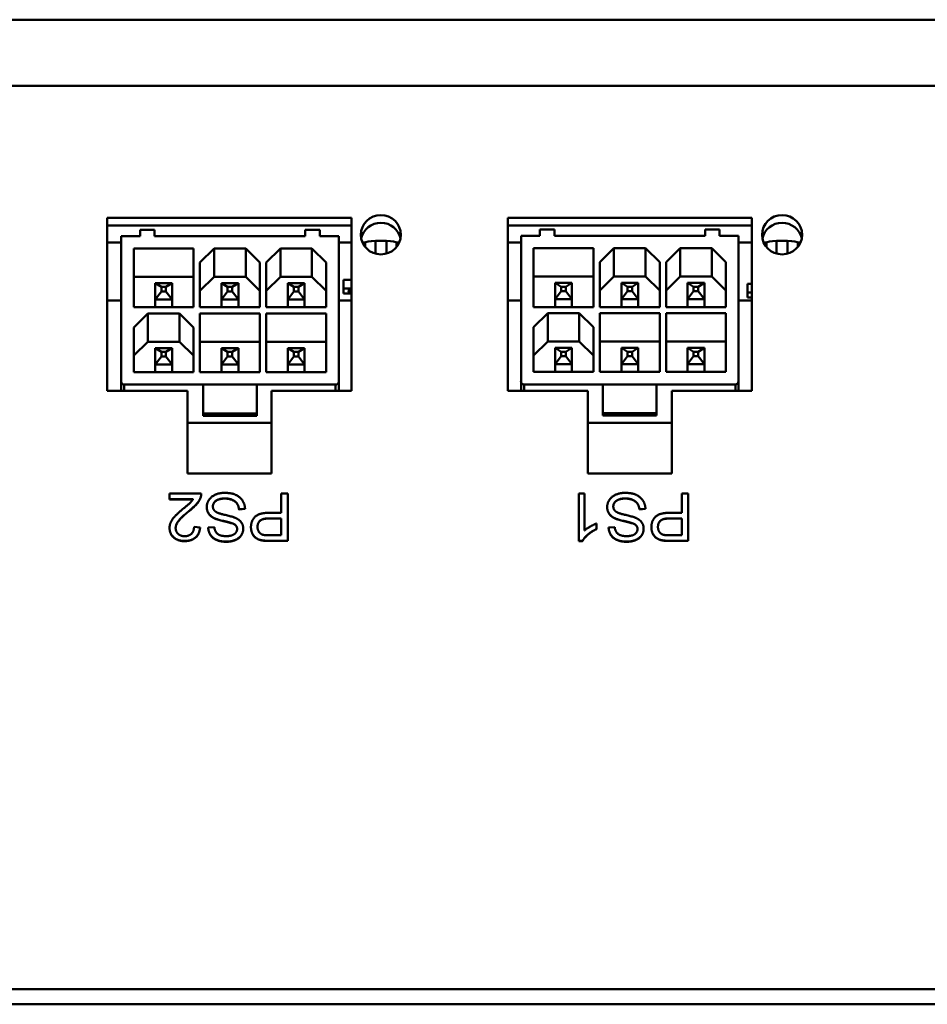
# Model space of a CAD drawing. Header units: inches. Extents: x 7.4 to 53, y 27.5 to 52.4.
# Tile 121 of 128: x 47.4 to 49.6, y 49.9 to 52.4. Entities that reach past the tile are written whole.
import ezdxf

# ---------------------------------------------------------------- set-up
doc = ezdxf.new("R2010")
doc.units = ezdxf.units.IN
doc.header["$MEASUREMENT"] = 0
doc.layers.add('Visible Edges(ANSI)', color=7, linetype='Continuous', lineweight=50)
doc.layers.add('Visible Tangent Edges(ANSI)', color=7, linetype='Continuous', lineweight=50)

msp = doc.modelspace()

# ---------------------------------------------------------------- linework, layer by layer
at = {"layer": 'Visible Edges(ANSI)'}
for p, q in [((24.3448, 52.3937), (51.8448, 52.3937)), ((47.5694, 51.4667), (47.5694, 51.8987)), ((47.5694, 51.8987), (48.1794, 51.8987)), ((48.1794, 51.8987), (48.1794, 51.4667)), ((48.5694, 51.4667), (48.5694, 51.8987)), ((48.5694, 51.8987), (49.1794, 51.8987)), ((49.1794, 51.8987), (49.1794, 51.4667)), ((48.1794, 51.8793), (47.5694, 51.8793)), ((49.1794, 51.8793), (48.5694, 51.8793)), ((47.6513, 51.8532), (47.6041, 51.8532)), ((47.6041, 51.8532), (47.6041, 51.4899)), ((47.6513, 51.8687), (47.6878, 51.8687)), ((47.6513, 51.8532), (47.6513, 51.8687)), ((47.6878, 51.8532), (47.6878, 51.8687)), ((47.6878, 51.8532), (48.0638, 51.8532)), ((48.0638, 51.8687), (48.0638, 51.8532)), ((48.0638, 51.8687), (48.1002, 51.8687)), ((48.1002, 51.8687), (48.1002, 51.8532)), ((48.1474, 51.8532), (48.1002, 51.8532)), ((48.1474, 51.4899), (48.1474, 51.8532)), ((48.6499, 51.8539), (48.6027, 51.8539)), ((48.6027, 51.8539), (48.6027, 51.4905)), ((48.6499, 51.8693), (48.6863, 51.8693)), ((48.6499, 51.8539), (48.6499, 51.8693)), ((48.6863, 51.8539), (48.6863, 51.8693)), ((48.6863, 51.8539), (49.0623, 51.8539)), ((49.0623, 51.8693), (49.0623, 51.8539)), ((49.0623, 51.8693), (49.0987, 51.8693)), ((49.0987, 51.8693), (49.0987, 51.8539)), ((49.146, 51.8539), (49.0987, 51.8539)), ((49.146, 51.4905), (49.146, 51.8539)), ((47.6041, 51.8368), (47.5694, 51.8368)), ((47.6356, 51.6754), (47.6356, 51.8223)), ((47.6356, 51.8223), (47.7852, 51.8223)), ((47.7852, 51.8223), (47.7852, 51.6754)), ((47.801, 51.7875), (47.8364, 51.8223)), ((47.8364, 51.8223), (47.8364, 51.7516)), ((47.8364, 51.8223), (47.9151, 51.8223)), ((47.9151, 51.8223), (47.9151, 51.7516)), ((47.9151, 51.8223), (47.9506, 51.7875)), ((47.9663, 51.7875), (48.0017, 51.8223)), ((48.0017, 51.8223), (48.0017, 51.7516)), ((48.0017, 51.8223), (48.0805, 51.8223)), ((48.0805, 51.8223), (48.0805, 51.7516)), ((48.0805, 51.8223), (48.1159, 51.7875)), ((48.1794, 51.8368), (48.1474, 51.8368)), ((48.2135, 51.8368), (48.207, 51.8368)), ((48.2134, 51.8263), (48.2134, 51.8364)), ((48.239, 51.8412), (48.2665, 51.8412)), ((48.2984, 51.8368), (48.292, 51.8368)), ((48.2921, 51.8264), (48.2921, 51.8364)), ((48.6027, 51.8368), (48.5694, 51.8368)), ((48.6342, 51.676), (48.6342, 51.8229)), ((48.6342, 51.8229), (48.7838, 51.8229)), ((48.7838, 51.8229), (48.7838, 51.676)), ((48.7995, 51.7881), (48.8349, 51.8229)), ((48.8349, 51.8229), (48.8349, 51.7523)), ((48.8349, 51.8229), (48.9137, 51.8229)), ((48.9137, 51.8229), (48.9137, 51.7523)), ((48.9137, 51.8229), (48.9491, 51.7881)), ((48.9649, 51.7881), (49.0003, 51.8229)), ((49.0003, 51.8229), (49.0003, 51.7523)), ((49.0003, 51.8229), (49.079, 51.8229)), ((49.079, 51.8229), (49.079, 51.7523)), ((49.079, 51.8229), (49.1145, 51.7881)), ((49.1794, 51.8368), (49.146, 51.8368)), ((49.2155, 51.8368), (49.209, 51.8368)), ((49.2154, 51.8263), (49.2154, 51.8364)), ((49.241, 51.8412), (49.2685, 51.8412)), ((49.3004, 51.8368), (49.294, 51.8368)), ((49.2941, 51.8264), (49.2941, 51.8364)), ((47.801, 51.6754), (47.801, 51.7875)), ((47.9506, 51.7875), (47.9506, 51.6754)), ((47.9663, 51.6754), (47.9663, 51.7875)), ((48.1159, 51.7875), (48.1159, 51.6754)), ((48.7995, 51.676), (48.7995, 51.7881)), ((48.9491, 51.7881), (48.9491, 51.676)), ((48.9649, 51.676), (48.9649, 51.7881)), ((49.1145, 51.7881), (49.1145, 51.676)), ((47.7852, 51.7516), (47.6356, 51.7516)), ((47.8364, 51.7516), (47.801, 51.7168)), ((47.9151, 51.7516), (47.8364, 51.7516)), ((47.9506, 51.7168), (47.9151, 51.7516)), ((48.0017, 51.7516), (47.9663, 51.7168)), ((48.0805, 51.7516), (48.0017, 51.7516)), ((48.1159, 51.7168), (48.0805, 51.7516)), ((48.7838, 51.7523), (48.6342, 51.7523)), ((48.8349, 51.7523), (48.7995, 51.7175)), ((48.9137, 51.7523), (48.8349, 51.7523)), ((48.9491, 51.7175), (48.9137, 51.7523)), ((49.0003, 51.7523), (48.9649, 51.7175)), ((49.079, 51.7523), (49.0003, 51.7523)), ((49.1145, 51.7175), (49.079, 51.7523)), ((47.6894, 51.6946), (47.6894, 51.7358)), ((47.7047, 51.7261), (47.6894, 51.7358)), ((47.7314, 51.7358), (47.6894, 51.7358)), ((47.7047, 51.7148), (47.7047, 51.7261)), ((47.7161, 51.7261), (47.7047, 51.7261)), ((47.7161, 51.7261), (47.7314, 51.7358)), ((47.7161, 51.7148), (47.7161, 51.7261)), ((47.7314, 51.6946), (47.7314, 51.7358)), ((47.8548, 51.6946), (47.8548, 51.7358)), ((47.87, 51.7261), (47.8548, 51.7358)), ((47.8968, 51.7358), (47.8548, 51.7358)), ((47.8815, 51.7261), (47.87, 51.7261)), ((47.87, 51.7261), (47.87, 51.7148)), ((47.8968, 51.7358), (47.8815, 51.7261)), ((47.8815, 51.7148), (47.8815, 51.7261)), ((47.8968, 51.6946), (47.8968, 51.7358)), ((48.0201, 51.6946), (48.0201, 51.7358)), ((48.0354, 51.7261), (48.0201, 51.7358)), ((48.0621, 51.7358), (48.0201, 51.7358)), ((48.0354, 51.7148), (48.0354, 51.7261)), ((48.0468, 51.7261), (48.0354, 51.7261)), ((48.0621, 51.7358), (48.0468, 51.7261)), ((48.0468, 51.7148), (48.0468, 51.7261)), ((48.0621, 51.6946), (48.0621, 51.7358)), ((48.1591, 51.744), (48.1794, 51.744)), ((48.1591, 51.744), (48.1591, 51.7224)), ((48.1591, 51.7224), (48.1794, 51.7224)), ((48.1591, 51.7097), (48.1591, 51.7224)), ((48.688, 51.6952), (48.688, 51.7365)), ((48.7032, 51.7267), (48.688, 51.7365)), ((48.73, 51.7365), (48.688, 51.7365)), ((48.7032, 51.7154), (48.7032, 51.7267)), ((48.7147, 51.7267), (48.7032, 51.7267)), ((48.7147, 51.7267), (48.73, 51.7365)), ((48.7147, 51.7154), (48.7147, 51.7267)), ((48.73, 51.6952), (48.73, 51.7365)), ((48.8533, 51.6952), (48.8533, 51.7365)), ((48.8686, 51.7267), (48.8533, 51.7365)), ((48.8953, 51.7365), (48.8533, 51.7365)), ((48.88, 51.7267), (48.8686, 51.7267)), ((48.8686, 51.7267), (48.8686, 51.7154)), ((48.8953, 51.7365), (48.88, 51.7267)), ((48.88, 51.7154), (48.88, 51.7267)), ((48.8953, 51.6952), (48.8953, 51.7365)), ((49.0187, 51.6952), (49.0187, 51.7365)), ((49.0339, 51.7267), (49.0187, 51.7365)), ((49.0607, 51.7365), (49.0187, 51.7365)), ((49.0339, 51.7154), (49.0339, 51.7267)), ((49.0454, 51.7267), (49.0339, 51.7267)), ((49.0607, 51.7365), (49.0454, 51.7267)), ((49.0454, 51.7154), (49.0454, 51.7267)), ((49.0607, 51.6952), (49.0607, 51.7365)), ((49.1683, 51.7341), (49.1794, 51.7341)), ((49.1683, 51.7341), (49.1683, 51.7125)), ((47.6894, 51.6946), (47.7047, 51.7148)), ((47.7047, 51.7148), (47.7161, 51.7148)), ((47.7161, 51.7148), (47.7314, 51.6946)), ((47.87, 51.7148), (47.8548, 51.6946)), ((47.87, 51.7148), (47.8815, 51.7148)), ((47.8815, 51.7148), (47.8968, 51.6946)), ((48.0201, 51.6946), (48.0354, 51.7148)), ((48.0354, 51.7148), (48.0468, 51.7148)), ((48.0468, 51.7148), (48.0621, 51.6946)), ((48.1794, 51.7097), (48.1591, 51.7097)), ((48.1724, 51.7185), (48.1737, 51.7185)), ((48.1725, 51.7132), (48.1725, 51.7144)), ((48.1725, 51.7144), (48.1736, 51.7144)), ((48.1736, 51.7142), (48.1725, 51.7142)), ((48.1794, 51.7132), (48.1725, 51.7132)), ((48.1725, 51.7116), (48.1725, 51.7121)), ((48.1794, 51.7116), (48.1725, 51.7116)), ((48.1729, 51.7213), (48.1729, 51.7204)), ((48.1743, 51.7204), (48.1729, 51.7204)), ((48.1729, 51.7158), (48.1745, 51.7158)), ((48.1736, 51.7126), (48.173, 51.7126)), ((48.1734, 51.7214), (48.1732, 51.7214)), ((48.1734, 51.7214), (48.1734, 51.7209)), ((48.1734, 51.7199), (48.1734, 51.7195)), ((48.1734, 51.7185), (48.1734, 51.7183)), ((48.1734, 51.7171), (48.1734, 51.7166)), ((48.1734, 51.7158), (48.1734, 51.7152)), ((48.1736, 51.7144), (48.1736, 51.7135)), ((48.1736, 51.7135), (48.1764, 51.7135)), ((48.1736, 51.7127), (48.1736, 51.7121)), ((48.1736, 51.7121), (48.1736, 51.7118)), ((48.1736, 51.7118), (48.1774, 51.7118)), ((48.1737, 51.7185), (48.1737, 51.7185)), ((48.1743, 51.7204), (48.1743, 51.7204)), ((48.1745, 51.7158), (48.1745, 51.7158)), ((48.1764, 51.7135), (48.1764, 51.7143)), ((48.1764, 51.7143), (48.1776, 51.7143)), ((48.1776, 51.7142), (48.1764, 51.7142)), ((48.1765, 51.7213), (48.1765, 51.7208)), ((48.1765, 51.7207), (48.1765, 51.7208)), ((48.1776, 51.7207), (48.1765, 51.7207)), ((48.1768, 51.7185), (48.1768, 51.7177)), ((48.1768, 51.7127), (48.1768, 51.7124)), ((48.1769, 51.7211), (48.177, 51.7211)), ((48.1772, 51.7186), (48.1772, 51.7181)), ((48.1776, 51.7126), (48.1774, 51.7126)), ((48.1774, 51.7126), (48.1774, 51.7121)), ((48.1774, 51.7118), (48.1774, 51.7121)), ((48.1775, 51.7186), (48.1775, 51.7183)), ((48.1776, 51.7213), (48.1776, 51.7208)), ((48.1776, 51.7208), (48.1776, 51.7207)), ((48.1776, 51.7143), (48.1776, 51.7135)), ((48.1776, 51.7135), (48.1794, 51.7135)), ((48.1781, 51.7124), (48.1794, 51.7126)), ((48.1785, 51.7124), (48.1785, 51.7121)), ((48.1794, 51.7123), (48.1785, 51.7121)), ((48.1785, 51.7121), (48.1785, 51.7118)), ((48.1785, 51.7118), (48.1794, 51.7118)), ((48.688, 51.6952), (48.7032, 51.7154)), ((48.7032, 51.7154), (48.7147, 51.7154)), ((48.7147, 51.7154), (48.73, 51.6952)), ((48.8686, 51.7154), (48.8533, 51.6952)), ((48.8686, 51.7154), (48.88, 51.7154)), ((48.88, 51.7154), (48.8953, 51.6952)), ((49.0187, 51.6952), (49.0339, 51.7154)), ((49.0339, 51.7154), (49.0454, 51.7154)), ((49.0454, 51.7154), (49.0607, 51.6952)), ((49.1683, 51.7125), (49.1794, 51.7125)), ((49.1683, 51.6998), (49.1683, 51.7125)), ((49.1794, 51.6998), (49.1683, 51.6998)), ((47.6041, 51.6921), (47.5694, 51.6921)), ((47.7852, 51.6754), (47.6356, 51.6754)), ((47.6894, 51.6754), (47.6894, 51.6946)), ((47.6894, 51.6946), (47.7314, 51.6946)), ((47.7314, 51.6754), (47.7314, 51.6946)), ((47.9506, 51.6754), (47.801, 51.6754)), ((47.8548, 51.6754), (47.8548, 51.6946)), ((47.8548, 51.6946), (47.8968, 51.6946)), ((47.8968, 51.6754), (47.8968, 51.6946)), ((48.1159, 51.6754), (47.9663, 51.6754)), ((48.0201, 51.6754), (48.0201, 51.6946)), ((48.0201, 51.6946), (48.0621, 51.6946)), ((48.0621, 51.6754), (48.0621, 51.6946)), ((48.1794, 51.6921), (48.1474, 51.6921)), ((48.6027, 51.6921), (48.5694, 51.6921)), ((48.7838, 51.676), (48.6342, 51.676)), ((48.688, 51.676), (48.688, 51.6952)), ((48.688, 51.6952), (48.73, 51.6952)), ((48.73, 51.676), (48.73, 51.6952)), ((48.9491, 51.676), (48.7995, 51.676)), ((48.8533, 51.676), (48.8533, 51.6952)), ((48.8533, 51.6952), (48.8953, 51.6952)), ((48.8953, 51.676), (48.8953, 51.6952)), ((49.1145, 51.676), (48.9649, 51.676)), ((49.0187, 51.676), (49.0187, 51.6952)), ((49.0187, 51.6952), (49.0607, 51.6952)), ((49.0607, 51.676), (49.0607, 51.6952)), ((49.1794, 51.6921), (49.146, 51.6921)), ((47.6356, 51.6252), (47.671, 51.66)), ((47.671, 51.66), (47.7498, 51.66)), ((47.671, 51.5893), (47.671, 51.66)), ((47.7498, 51.66), (47.7852, 51.6252)), ((47.7498, 51.5893), (47.7498, 51.66)), ((47.801, 51.5131), (47.801, 51.66)), ((47.801, 51.66), (47.9506, 51.66)), ((47.9506, 51.66), (47.9506, 51.5131)), ((47.9663, 51.5131), (47.9663, 51.66)), ((47.9663, 51.66), (48.1159, 51.66)), ((48.1159, 51.66), (48.1159, 51.5131)), ((48.6342, 51.6258), (48.6696, 51.6606)), ((48.6696, 51.6606), (48.7483, 51.6606)), ((48.6696, 51.5899), (48.6696, 51.6606)), ((48.7483, 51.6606), (48.7838, 51.6258)), ((48.7483, 51.5899), (48.7483, 51.6606)), ((48.7995, 51.5137), (48.7995, 51.6606)), ((48.7995, 51.6606), (48.9491, 51.6606)), ((48.9491, 51.6606), (48.9491, 51.5137)), ((48.9649, 51.5137), (48.9649, 51.6606)), ((48.9649, 51.6606), (49.1145, 51.6606)), ((49.1145, 51.6606), (49.1145, 51.5137)), ((47.6356, 51.5131), (47.6356, 51.6252)), ((47.7852, 51.6252), (47.7852, 51.5131)), ((48.6342, 51.5137), (48.6342, 51.6258)), ((48.7838, 51.6258), (48.7838, 51.5137)), ((47.671, 51.5893), (47.6356, 51.5545)), ((47.7498, 51.5893), (47.671, 51.5893)), ((47.7852, 51.5545), (47.7498, 51.5893)), ((47.9506, 51.5893), (47.801, 51.5893)), ((48.1159, 51.5893), (47.9663, 51.5893)), ((48.6696, 51.5899), (48.6342, 51.5551)), ((48.7483, 51.5899), (48.6696, 51.5899)), ((48.7838, 51.5551), (48.7483, 51.5899)), ((48.9491, 51.5899), (48.7995, 51.5899)), ((49.1145, 51.5899), (48.9649, 51.5899)), ((47.6894, 51.5322), (47.6894, 51.5735)), ((47.6894, 51.5735), (47.7314, 51.5735)), ((47.6894, 51.5735), (47.7047, 51.5637)), ((47.6894, 51.5322), (47.7047, 51.5525)), ((47.7047, 51.5637), (47.7161, 51.5637)), ((47.7047, 51.5637), (47.7047, 51.5525)), ((47.7047, 51.5525), (47.7161, 51.5525)), ((47.7161, 51.5637), (47.7314, 51.5735)), ((47.7161, 51.5637), (47.7161, 51.5525)), ((47.7161, 51.5525), (47.7314, 51.5322)), ((47.7314, 51.5322), (47.7314, 51.5735)), ((47.87, 51.5637), (47.8548, 51.5735)), ((47.8548, 51.5735), (47.8548, 51.5322)), ((47.8548, 51.5735), (47.8968, 51.5735)), ((47.8548, 51.5322), (47.87, 51.5525)), ((47.87, 51.5525), (47.87, 51.5637)), ((47.87, 51.5637), (47.8815, 51.5637)), ((47.87, 51.5525), (47.8815, 51.5525)), ((47.8815, 51.5637), (47.8968, 51.5735)), ((47.8815, 51.5637), (47.8815, 51.5525)), ((47.8815, 51.5525), (47.8968, 51.5322)), ((47.8968, 51.5322), (47.8968, 51.5735)), ((48.0621, 51.5735), (48.0201, 51.5735)), ((48.0201, 51.5735), (48.0354, 51.5637)), ((48.0201, 51.5735), (48.0201, 51.5322)), ((48.0201, 51.5322), (48.0354, 51.5525)), ((48.0354, 51.5637), (48.0468, 51.5637)), ((48.0354, 51.5637), (48.0354, 51.5525)), ((48.0354, 51.5525), (48.0468, 51.5525)), ((48.0468, 51.5637), (48.0621, 51.5735)), ((48.0468, 51.5637), (48.0468, 51.5525)), ((48.0468, 51.5525), (48.0621, 51.5322)), ((48.0621, 51.5322), (48.0621, 51.5735)), ((48.688, 51.5329), (48.688, 51.5741)), ((48.688, 51.5741), (48.73, 51.5741)), ((48.688, 51.5741), (48.7032, 51.5643)), ((48.688, 51.5329), (48.7032, 51.5531)), ((48.7032, 51.5643), (48.7147, 51.5643)), ((48.7032, 51.5643), (48.7032, 51.5531)), ((48.7032, 51.5531), (48.7147, 51.5531)), ((48.7147, 51.5643), (48.73, 51.5741)), ((48.7147, 51.5643), (48.7147, 51.5531)), ((48.7147, 51.5531), (48.73, 51.5329)), ((48.73, 51.5329), (48.73, 51.5741)), ((48.8686, 51.5643), (48.8533, 51.5741)), ((48.8533, 51.5741), (48.8533, 51.5329)), ((48.8533, 51.5741), (48.8953, 51.5741)), ((48.8533, 51.5329), (48.8686, 51.5531)), ((48.8686, 51.5531), (48.8686, 51.5643)), ((48.8686, 51.5643), (48.88, 51.5643)), ((48.8686, 51.5531), (48.88, 51.5531)), ((48.88, 51.5643), (48.8953, 51.5741)), ((48.88, 51.5643), (48.88, 51.5531)), ((48.88, 51.5531), (48.8953, 51.5329)), ((48.8953, 51.5329), (48.8953, 51.5741)), ((49.0607, 51.5741), (49.0187, 51.5741)), ((49.0187, 51.5741), (49.0339, 51.5643)), ((49.0187, 51.5741), (49.0187, 51.5329)), ((49.0187, 51.5329), (49.0339, 51.5531)), ((49.0339, 51.5643), (49.0454, 51.5643)), ((49.0339, 51.5643), (49.0339, 51.5531)), ((49.0339, 51.5531), (49.0454, 51.5531)), ((49.0454, 51.5643), (49.0607, 51.5741)), ((49.0454, 51.5643), (49.0454, 51.5531)), ((49.0454, 51.5531), (49.0607, 51.5329)), ((49.0607, 51.5329), (49.0607, 51.5741)), ((47.6894, 51.5131), (47.6894, 51.5322)), ((47.6894, 51.5322), (47.7314, 51.5322)), ((47.7314, 51.5131), (47.7314, 51.5322)), ((47.8548, 51.5131), (47.8548, 51.5322)), ((47.8548, 51.5322), (47.8968, 51.5322)), ((47.8968, 51.5131), (47.8968, 51.5322)), ((48.0201, 51.5322), (48.0621, 51.5322)), ((48.0201, 51.5322), (48.0201, 51.5131)), ((48.0621, 51.5131), (48.0621, 51.5322)), ((48.688, 51.5137), (48.688, 51.5329)), ((48.688, 51.5329), (48.73, 51.5329)), ((48.73, 51.5137), (48.73, 51.5329)), ((48.8533, 51.5137), (48.8533, 51.5329)), ((48.8533, 51.5329), (48.8953, 51.5329)), ((48.8953, 51.5137), (48.8953, 51.5329)), ((49.0187, 51.5329), (49.0607, 51.5329)), ((49.0187, 51.5329), (49.0187, 51.5137)), ((49.0607, 51.5137), (49.0607, 51.5329)), ((47.7852, 51.5131), (47.6356, 51.5131)), ((47.9506, 51.5131), (47.801, 51.5131)), ((48.1159, 51.5131), (47.9663, 51.5131)), ((48.7838, 51.5137), (48.6342, 51.5137)), ((48.9491, 51.5137), (48.7995, 51.5137)), ((49.1145, 51.5137), (48.9649, 51.5137)), ((47.6041, 51.4667), (47.6041, 51.4899)), ((47.612, 51.4821), (47.8088, 51.4821)), ((47.9427, 51.4821), (47.8088, 51.4821)), ((47.8088, 51.4821), (47.8088, 51.4099)), ((47.9427, 51.4099), (47.9427, 51.4821)), ((47.9427, 51.4821), (48.1395, 51.4821)), ((48.1474, 51.4667), (48.1474, 51.4899)), ((48.6027, 51.4667), (48.6027, 51.4905)), ((48.6105, 51.4828), (48.8074, 51.4828)), ((48.9412, 51.4828), (48.8074, 51.4828)), ((48.8074, 51.4828), (48.8074, 51.4105)), ((48.9412, 51.4105), (48.9412, 51.4828)), ((48.9412, 51.4828), (49.1381, 51.4828)), ((49.146, 51.4667), (49.146, 51.4905)), ((47.7694, 51.4667), (47.5694, 51.4667)), ((47.7694, 51.2605), (47.7694, 51.4667)), ((48.1794, 51.4667), (47.9794, 51.4667)), ((47.9794, 51.4667), (47.9794, 51.2605)), ((48.7694, 51.4667), (48.5694, 51.4667)), ((48.7694, 51.2605), (48.7694, 51.4667)), ((49.1794, 51.4667), (48.9794, 51.4667)), ((48.9794, 51.4667), (48.9794, 51.2605)), ((47.9427, 51.4099), (47.8088, 51.4099)), ((47.8088, 51.4099), (47.8088, 51.4041)), ((47.8088, 51.4041), (47.9427, 51.4041)), ((47.9427, 51.4041), (47.9427, 51.4099)), ((48.9412, 51.4105), (48.8074, 51.4105)), ((48.8074, 51.4105), (48.8074, 51.4047)), ((48.8074, 51.4047), (48.9412, 51.4047)), ((48.9412, 51.4047), (48.9412, 51.4105)), ((47.7694, 51.3864), (47.9794, 51.3864)), ((48.7694, 51.3871), (48.9794, 51.3871)), ((47.9794, 51.2605), (47.7694, 51.2605)), ((48.9794, 51.2605), (48.7694, 51.2605)), ((47.7248, 51.2098), (47.8041, 51.2098)), ((47.7248, 51.1959), (47.7248, 51.2098)), ((47.8041, 51.2085), (47.8041, 51.2089)), ((48.0041, 51.162), (48.0041, 51.2098)), ((48.0041, 51.2098), (48.02, 51.2098)), ((48.02, 51.2098), (48.02, 51.092)), ((48.7468, 51.0916), (48.7468, 51.2098)), ((48.7468, 51.2098), (48.7615, 51.2098)), ((48.7615, 51.2098), (48.7615, 51.1177)), ((49.0041, 51.162), (49.0041, 51.2098)), ((49.0041, 51.2098), (49.02, 51.2098)), ((49.02, 51.2098), (49.02, 51.092)), ((47.7836, 51.1959), (47.7248, 51.1959)), ((47.7248, 51.1955), (47.7248, 51.1959)), ((47.7834, 51.1955), (47.7248, 51.1955)), ((47.8179, 51.1761), (47.8179, 51.1765)), ((47.9135, 51.1719), (47.8985, 51.1707)), ((47.9135, 51.1715), (47.8985, 51.1703)), ((47.8985, 51.1703), (47.8985, 51.1707)), ((47.9135, 51.1715), (47.9135, 51.1719)), ((47.9732, 51.162), (48.0041, 51.162)), ((48.8179, 51.1761), (48.8179, 51.1765)), ((48.9135, 51.1719), (48.8985, 51.1707)), ((48.9135, 51.1715), (48.8985, 51.1703)), ((48.8985, 51.1703), (48.8985, 51.1707)), ((48.9135, 51.1715), (48.9135, 51.1719)), ((48.9732, 51.162), (49.0041, 51.162)), ((47.973, 51.148), (48.0041, 51.148)), ((48.0041, 51.1477), (47.973, 51.1477)), ((48.0041, 51.148), (48.0041, 51.1059)), ((48.7909, 51.1351), (48.7909, 51.1211)), ((48.973, 51.148), (49.0041, 51.148)), ((49.0041, 51.1477), (48.973, 51.1477)), ((49.0041, 51.148), (49.0041, 51.1059)), ((47.725, 51.1239), (47.725, 51.1242)), ((47.7862, 51.1271), (47.8014, 51.1256)), ((47.8014, 51.1252), (47.8014, 51.1256)), ((47.8215, 51.1251), (47.8367, 51.1263)), ((47.8215, 51.1248), (47.8215, 51.1251)), ((47.909, 51.1221), (47.909, 51.1224)), ((47.9283, 51.1257), (47.9283, 51.1261)), ((48.7909, 51.1207), (48.7909, 51.1211)), ((48.8215, 51.1251), (48.8367, 51.1263)), ((48.8215, 51.1248), (48.8215, 51.1251)), ((48.909, 51.1221), (48.909, 51.1224)), ((48.9283, 51.1257), (48.9283, 51.1261)), ((47.9564, 51.0928), (47.9564, 51.0932)), ((48.0041, 51.1059), (47.9733, 51.1059)), ((48.02, 51.092), (47.9747, 51.092)), ((48.02, 51.0916), (47.9747, 51.0916)), ((48.02, 51.0916), (48.02, 51.092)), ((48.7563, 51.0916), (48.7468, 51.0916)), ((48.7468, 51.0912), (48.7468, 51.0916)), ((48.7563, 51.0912), (48.7468, 51.0912)), ((48.7563, 51.0912), (48.7563, 51.0916)), ((48.9564, 51.0928), (48.9564, 51.0932)), ((49.0041, 51.1059), (48.9733, 51.1059)), ((49.02, 51.092), (48.9747, 51.092)), ((49.02, 51.0916), (48.9747, 51.0916)), ((49.02, 51.0916), (49.02, 51.092))]:
    msp.add_line(p, q, dxfattribs=at)
for centre in [(48.2527, 51.8566), (49.2547, 51.8566)]:
    msp.add_ellipse(centre, major_axis=(0.05, 0), ratio=0.981793, dxfattribs=at)
for centre, major_axis, ratio, start_param, end_param in [((48.2527, 51.8373), (0.05, 0), 0.981793, 0.198451, 2.943142), ((49.2547, 51.8373), (0.05, 0), 0.981793, 0.198451, 2.943142), ((48.239, 51.8364), (-0.0256, 0), 0.189952, 4.712389, 6.283185), ((48.2665, 51.8364), (0.0256, 0), 0.189952, 0, 1.570796), ((49.241, 51.8364), (-0.0256, 0), 0.189952, 4.712389, 6.283185), ((49.2685, 51.8364), (0.0256, 0), 0.189952, 0, 1.570796), ((47.612, 51.4899), (-0.00787, 0), 0.981793, 0, 1.570796), ((48.1395, 51.4899), (0.00787, 0), 0.981793, 4.712389, 6.283185), ((48.6105, 51.4905), (-0.00787, 0), 0.981793, 0, 1.570796), ((49.1381, 51.4905), (0.00787, 0), 0.981793, 4.712389, 6.283185)]:
    msp.add_ellipse(centre, major_axis=major_axis, ratio=ratio, start_param=start_param, end_param=end_param, dxfattribs=at)
for points, degree in [([(48.1722, 51.7209), (48.1722, 51.721), (48.1725, 51.7212), (48.1728, 51.7213)], 2), ([(48.1729, 51.7204), (48.1726, 51.7205), (48.1722, 51.7208), (48.1722, 51.7209)], 2), ([(48.1723, 51.7195), (48.1723, 51.7198), (48.1748, 51.7201), (48.1775, 51.7201)], 2), ([(48.1775, 51.7189), (48.1748, 51.7189), (48.1723, 51.7192), (48.1723, 51.7195)], 2), ([(48.1723, 51.7183), (48.1723, 51.7184), (48.1723, 51.7185), (48.1724, 51.7185)], 2), ([(48.1739, 51.7177), (48.1731, 51.7178), (48.1723, 51.7181), (48.1723, 51.7183)], 2), ([(48.1723, 51.7166), (48.1723, 51.717), (48.1748, 51.7173), (48.1775, 51.7173)], 2), ([(48.1775, 51.716), (48.1748, 51.716), (48.1723, 51.7163), (48.1723, 51.7166)], 2), ([(48.1723, 51.7152), (48.1723, 51.7154), (48.1726, 51.7157), (48.1729, 51.7158)], 2), ([(48.1751, 51.7146), (48.1739, 51.7146), (48.1723, 51.715), (48.1723, 51.7152)], 2), ([(48.1725, 51.7121), (48.1725, 51.7122), (48.1726, 51.7125), (48.173, 51.7126)], 2), ([(48.1728, 51.7213), (48.1731, 51.7214), (48.174, 51.7214), (48.1747, 51.7214)], 2), ([(48.173, 51.7126), (48.1733, 51.7127), (48.1744, 51.7128), (48.1752, 51.7128)], 2), ([(48.1737, 51.7211), (48.1735, 51.721), (48.1734, 51.7209), (48.1734, 51.7209)], 2), ([(48.1734, 51.7209), (48.1734, 51.7208), (48.1736, 51.7207), (48.1737, 51.7206)], 2), ([(48.1744, 51.7198), (48.1739, 51.7197), (48.1734, 51.7196), (48.1734, 51.7195)], 2), ([(48.1734, 51.7195), (48.1734, 51.7194), (48.1739, 51.7193), (48.1744, 51.7192)], 2), ([(48.1737, 51.7185), (48.1736, 51.7185), (48.1734, 51.7184), (48.1734, 51.7183)], 2), ([(48.1734, 51.7183), (48.1734, 51.718), (48.1751, 51.7178), (48.1768, 51.7177)], 2), ([(48.1744, 51.7169), (48.1739, 51.7169), (48.1734, 51.7168), (48.1734, 51.7166)], 2), ([(48.1734, 51.7166), (48.1734, 51.7165), (48.1739, 51.7164), (48.1744, 51.7164)], 2), ([(48.1745, 51.7158), (48.1741, 51.7157), (48.1734, 51.7154), (48.1734, 51.7152)], 2), ([(48.1734, 51.7152), (48.1734, 51.7151), (48.1743, 51.7149), (48.175, 51.7149)], 2), ([(48.1739, 51.7124), (48.1738, 51.7123), (48.1736, 51.7122), (48.1736, 51.7121)], 2), ([(48.1748, 51.7212), (48.1744, 51.7212), (48.1739, 51.7211), (48.1737, 51.7211)], 2), ([(48.1737, 51.7206), (48.1739, 51.7205), (48.1742, 51.7204), (48.1743, 51.7204)], 2), ([(48.1781, 51.7175), (48.1768, 51.7175), (48.1747, 51.7176), (48.1739, 51.7177)], 2), ([(48.1753, 51.7125), (48.1748, 51.7125), (48.1742, 51.7125), (48.1739, 51.7124)], 2), ([(48.1775, 51.7198), (48.1764, 51.7198), (48.1749, 51.7198), (48.1744, 51.7198)], 2), ([(48.1744, 51.7192), (48.1749, 51.7192), (48.1765, 51.7191), (48.1775, 51.7191)], 2), ([(48.1775, 51.717), (48.1764, 51.717), (48.1749, 51.717), (48.1744, 51.7169)], 2), ([(48.1744, 51.7164), (48.1749, 51.7163), (48.1765, 51.7163), (48.1775, 51.7163)], 2), ([(48.1747, 51.7214), (48.1755, 51.7214), (48.1767, 51.7212), (48.1769, 51.7211)], 2), ([(48.1765, 51.7208), (48.1765, 51.721), (48.1756, 51.7212), (48.1748, 51.7212)], 2), ([(48.175, 51.7149), (48.1756, 51.7149), (48.1764, 51.715), (48.1766, 51.7151)], 2), ([(48.1769, 51.7147), (48.1766, 51.7147), (48.1757, 51.7146), (48.1751, 51.7146)], 2), ([(48.1752, 51.7128), (48.1763, 51.7128), (48.1777, 51.7126), (48.1781, 51.7124)], 2), ([(48.1768, 51.7124), (48.1766, 51.7125), (48.1758, 51.7125), (48.1753, 51.7125)], 2), ([(48.1761, 51.7181), (48.1761, 51.7182), (48.1763, 51.7184), (48.1767, 51.7185)], 2), ([(48.1768, 51.7177), (48.1764, 51.7178), (48.1761, 51.718), (48.1761, 51.7181)], 2), ([(48.1766, 51.7151), (48.1767, 51.7152), (48.177, 51.7154), (48.1771, 51.7155)], 2), ([(48.1767, 51.7185), (48.1771, 51.7186), (48.1784, 51.7187), (48.1792, 51.7187)], 2), ([(48.1772, 51.7185), (48.177, 51.7185), (48.1769, 51.7185), (48.1768, 51.7185)], 3), ([(48.1774, 51.7121), (48.1774, 51.7122), (48.1772, 51.7123), (48.1768, 51.7124)], 2), ([(48.1778, 51.715), (48.1777, 51.7149), (48.1773, 51.7148), (48.1769, 51.7147)], 2), ([(48.177, 51.7211), (48.1771, 51.7212), (48.1774, 51.7213), (48.1776, 51.7214)], 2), ([(48.1775, 51.7183), (48.1773, 51.7183), (48.1772, 51.7181), (48.1772, 51.7181)], 2), ([(48.1772, 51.7181), (48.1772, 51.718), (48.1775, 51.7178), (48.1777, 51.7177)], 2), ([(48.1775, 51.7201), (48.1785, 51.7201), (48.1794, 51.7201)], 2), ([(48.1794, 51.7189), (48.1785, 51.7189), (48.1775, 51.7189)], 2), ([(48.1793, 51.7184), (48.1787, 51.7184), (48.1778, 51.7184), (48.1775, 51.7183)], 2), ([(48.1775, 51.7173), (48.1785, 51.7173), (48.1794, 51.7172)], 2), ([(48.1794, 51.7161), (48.1785, 51.716), (48.1775, 51.716)], 2), ([(48.1779, 51.7211), (48.1777, 51.7211), (48.1776, 51.7209), (48.1776, 51.7208)], 2), ([(48.1777, 51.7177), (48.1779, 51.7177), (48.1782, 51.7177), (48.1784, 51.7177)], 2), ([(48.1783, 51.7154), (48.1782, 51.7153), (48.178, 51.7151), (48.1778, 51.715)], 2), ([(48.1794, 51.7212), (48.1789, 51.7212), (48.1781, 51.7212), (48.1779, 51.7211)], 2), ([(48.1794, 51.7175), (48.1788, 51.7175), (48.1781, 51.7175)], 2), ([(48.1784, 51.7177), (48.1789, 51.7177), (48.1794, 51.7177)], 2), ([(48.1792, 51.7187), (48.1793, 51.7187), (48.1794, 51.7187)], 2), ([(48.1794, 51.7184), (48.1793, 51.7184), (48.1793, 51.7184)], 2), ([(48.1794, 51.7212), (48.1794, 51.7212), (48.1794, 51.7212)], 2), ([(47.8041, 51.2098), (47.8043, 51.2046), (47.8024, 51.1998)], 2), ([(47.8041, 51.2085), (47.8041, 51.2038), (47.8024, 51.1994)], 2), ([(47.8179, 51.1765), (47.8179, 51.1859), (47.8289, 51.2025), (47.8495, 51.2118), (47.8623, 51.2118)], 2), ([(47.8623, 51.2118), (47.8787, 51.2118), (47.9006, 51.2025), (47.9131, 51.1838), (47.9135, 51.1719)], 2), ([(48.8179, 51.1765), (48.8179, 51.1859), (48.8289, 51.2025), (48.8495, 51.2118), (48.8623, 51.2118)], 2), ([(48.8623, 51.2118), (48.8787, 51.2118), (48.9006, 51.2025), (48.9131, 51.1838), (48.9135, 51.1719)], 2), ([(47.7604, 51.1733), (47.7737, 51.1841), (47.7812, 51.192), (47.7836, 51.1959)], 2), ([(47.8024, 51.1998), (47.7994, 51.1918), (47.786, 51.1764), (47.7734, 51.1663)], 2), ([(47.8024, 51.1994), (47.7994, 51.1914), (47.786, 51.176), (47.7734, 51.1659)], 2), ([(47.863, 51.1979), (47.854, 51.1979), (47.84, 51.1926), (47.8332, 51.1833), (47.8332, 51.1779)], 2), ([(47.8985, 51.1707), (47.8974, 51.1796), (47.8896, 51.1909), (47.8733, 51.1979), (47.863, 51.1979)], 2), ([(47.8985, 51.1703), (47.8974, 51.1792), (47.8896, 51.1905), (47.8733, 51.1975), (47.863, 51.1975)], 2), ([(48.863, 51.1979), (48.854, 51.1979), (48.84, 51.1926), (48.8332, 51.1833), (48.8332, 51.1779)], 2), ([(48.8985, 51.1707), (48.8974, 51.1796), (48.8896, 51.1909), (48.8733, 51.1979), (48.863, 51.1979)], 2), ([(48.8985, 51.1703), (48.8974, 51.1792), (48.8896, 51.1905), (48.8733, 51.1975), (48.863, 51.1975)], 2), ([(47.725, 51.1242), (47.725, 51.1313), (47.7309, 51.145), (47.7446, 51.1601), (47.7604, 51.1733)], 2), ([(47.7734, 51.1663), (47.7539, 51.1505), (47.7402, 51.1321), (47.7402, 51.1239)], 2), ([(47.8383, 51.1478), (47.8279, 51.1525), (47.8179, 51.1671), (47.8179, 51.1765)], 2), ([(47.8383, 51.1474), (47.8279, 51.1521), (47.8179, 51.1667), (47.8179, 51.1761)], 2), ([(47.8332, 51.1779), (47.8332, 51.1723), (47.8397, 51.164), (47.8473, 51.1612)], 2), ([(47.8473, 51.1612), (47.8521, 51.1594), (47.8853, 51.1515), (47.892, 51.148)], 2), ([(47.9283, 51.1261), (47.9283, 51.1411), (47.9478, 51.162), (47.9732, 51.162)], 2), ([(48.8383, 51.1478), (48.8279, 51.1525), (48.8179, 51.1671), (48.8179, 51.1765)], 2), ([(48.8383, 51.1474), (48.8279, 51.1521), (48.8179, 51.1667), (48.8179, 51.1761)], 2), ([(48.8332, 51.1779), (48.8332, 51.1723), (48.8397, 51.164), (48.8473, 51.1612)], 2), ([(48.8473, 51.1612), (48.8521, 51.1594), (48.8853, 51.1515), (48.892, 51.148)], 2), ([(48.9283, 51.1261), (48.9283, 51.1411), (48.9478, 51.162), (48.9732, 51.162)], 2), ([(47.8891, 51.1319), (47.8844, 51.1359), (47.8455, 51.1445), (47.8383, 51.1478)], 2), ([(47.8891, 51.1315), (47.8844, 51.1355), (47.8455, 51.1442), (47.8383, 51.1474)], 2), ([(47.892, 51.148), (47.9006, 51.1436), (47.909, 51.1305), (47.909, 51.1224)], 2), ([(47.9447, 51.1266), (47.9447, 51.1368), (47.9576, 51.148), (47.973, 51.148)], 2), ([(48.7615, 51.1177), (48.7668, 51.1226), (48.7841, 51.1326), (48.7909, 51.1351)], 2), ([(48.8891, 51.1319), (48.8844, 51.1359), (48.8455, 51.1445), (48.8383, 51.1478)], 2), ([(48.8891, 51.1315), (48.8844, 51.1355), (48.8455, 51.1442), (48.8383, 51.1474)], 2), ([(48.892, 51.148), (48.9006, 51.1436), (48.909, 51.1305), (48.909, 51.1224)], 2), ([(48.9447, 51.1266), (48.9447, 51.1368), (48.9576, 51.148), (48.973, 51.148)], 2), ([(47.7624, 51.0916), (47.7451, 51.0916), (47.725, 51.1103), (47.725, 51.1242)], 2), ([(47.7624, 51.0912), (47.7451, 51.0912), (47.725, 51.1099), (47.725, 51.1239)], 2), ([(47.7402, 51.1239), (47.7402, 51.1153), (47.7527, 51.1035), (47.7628, 51.1035)], 2), ([(47.8014, 51.1256), (47.7998, 51.109), (47.7795, 51.0916), (47.7624, 51.0916)], 2), ([(47.8014, 51.1252), (47.7998, 51.1086), (47.7795, 51.0912), (47.7624, 51.0912)], 2), ([(47.7628, 51.1035), (47.7734, 51.1035), (47.7861, 51.1161), (47.7862, 51.1271)], 2), ([(47.8667, 51.0899), (47.8533, 51.0899), (47.8329, 51.0984), (47.8219, 51.1148), (47.8215, 51.1251)], 2), ([(47.8667, 51.0896), (47.8533, 51.0896), (47.8329, 51.098), (47.8219, 51.1144), (47.8215, 51.1248)], 2), ([(47.8367, 51.1263), (47.8379, 51.1151), (47.8521, 51.1037), (47.866, 51.1037)], 2), ([(47.866, 51.1037), (47.8805, 51.1037), (47.8937, 51.1141), (47.8937, 51.1214)], 2), ([(47.909, 51.1224), (47.909, 51.1135), (47.8987, 51.098), (47.8788, 51.0899), (47.8667, 51.0899)], 2), ([(47.909, 51.1221), (47.909, 51.1131), (47.8987, 51.0976), (47.8788, 51.0896), (47.8667, 51.0896)], 2), ([(47.8937, 51.1214), (47.8937, 51.1277), (47.8891, 51.1319)], 2), ([(47.8937, 51.1212), (47.8937, 51.1274), (47.8891, 51.1315)], 2), ([(47.9564, 51.0932), (47.9475, 51.0946), (47.9356, 51.1027), (47.9283, 51.1173), (47.9283, 51.1261)], 2), ([(47.9564, 51.0928), (47.9475, 51.0942), (47.9356, 51.1023), (47.9283, 51.1169), (47.9283, 51.1257)], 2), ([(47.9585, 51.107), (47.9523, 51.1086), (47.9447, 51.1192), (47.9447, 51.1266)], 2), ([(48.7909, 51.1211), (48.7786, 51.1154), (48.7601, 51.0992), (48.7563, 51.0916)], 2), ([(48.7909, 51.1207), (48.7786, 51.1151), (48.7601, 51.0988), (48.7563, 51.0912)], 2), ([(48.8667, 51.0899), (48.8533, 51.0899), (48.8329, 51.0984), (48.8219, 51.1148), (48.8215, 51.1251)], 2), ([(48.8667, 51.0896), (48.8533, 51.0896), (48.8329, 51.098), (48.8219, 51.1144), (48.8215, 51.1248)], 2), ([(48.8367, 51.1263), (48.8379, 51.1151), (48.8521, 51.1037), (48.866, 51.1037)], 2), ([(48.866, 51.1037), (48.8805, 51.1037), (48.8937, 51.1141), (48.8937, 51.1214)], 2), ([(48.909, 51.1224), (48.909, 51.1135), (48.8987, 51.098), (48.8788, 51.0899), (48.8667, 51.0899)], 2), ([(48.909, 51.1221), (48.909, 51.1131), (48.8987, 51.0976), (48.8788, 51.0896), (48.8667, 51.0896)], 2), ([(48.8937, 51.1214), (48.8937, 51.1277), (48.8891, 51.1319)], 2), ([(48.8937, 51.1212), (48.8937, 51.1274), (48.8891, 51.1315)], 2), ([(48.9564, 51.0932), (48.9475, 51.0946), (48.9356, 51.1027), (48.9283, 51.1173), (48.9283, 51.1261)], 2), ([(48.9564, 51.0928), (48.9475, 51.0942), (48.9356, 51.1023), (48.9283, 51.1169), (48.9283, 51.1257)], 2), ([(48.9585, 51.107), (48.9523, 51.1086), (48.9447, 51.1192), (48.9447, 51.1266)], 2), ([(47.9747, 51.092), (47.9627, 51.092), (47.9564, 51.0932)], 2), ([(47.9747, 51.0916), (47.9627, 51.0916), (47.9564, 51.0928)], 2), ([(47.9733, 51.1059), (47.9625, 51.1059), (47.9585, 51.107)], 2), ([(48.9747, 51.092), (48.9627, 51.092), (48.9564, 51.0932)], 2), ([(48.9747, 51.0916), (48.9627, 51.0916), (48.9564, 51.0928)], 2), ([(48.9733, 51.1059), (48.9625, 51.1059), (48.9585, 51.107)], 2)]:
    msp.add_open_spline(points, degree=degree, dxfattribs=at)
for points, degree, knots in [([(48.1734, 51.7157), (48.1734, 51.7157), (48.1733, 51.7157), (48.1731, 51.7157), (48.173, 51.7158), (48.1729, 51.7158)], 3, [-0.008944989, -0.008944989, -0.008944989, -0.008944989, -0.007957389, -0.007957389, -0.006164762, -0.006164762, -0.006164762, -0.006164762]), ([(48.1771, 51.7155), (48.1774, 51.7157), (48.1786, 51.7159), (48.1794, 51.7159)], 2, [0, 0, 0, 1, 1.890938, 1.890938, 1.890938]), ([(48.1794, 51.7198), (48.1793, 51.7198), (48.1785, 51.7198), (48.1775, 51.7198)], 2, [0.895145, 0.895145, 0.895145, 1, 2, 2, 2]), ([(48.1775, 51.7191), (48.1785, 51.7191), (48.1793, 51.7192), (48.1794, 51.7192)], 2, [0, 0, 0, 1, 1.130302, 1.130302, 1.130302]), ([(48.1794, 51.717), (48.1793, 51.717), (48.1785, 51.717), (48.1775, 51.717)], 2, [0.895145, 0.895145, 0.895145, 1, 2, 2, 2]), ([(48.1775, 51.7163), (48.1785, 51.7163), (48.1793, 51.7163), (48.1794, 51.7163)], 2, [0, 0, 0, 1, 1.130302, 1.130302, 1.130302]), ([(48.1776, 51.7214), (48.1779, 51.7214), (48.1788, 51.7215), (48.1794, 51.7215)], 2, [0, 0, 0, 1, 1.933578, 1.933578, 1.933578]), ([(48.1794, 51.7156), (48.1791, 51.7156), (48.1785, 51.7155), (48.1783, 51.7154)], 2, [0.367827, 0.367827, 0.367827, 1, 2, 2, 2]), ([(47.863, 51.1975), (47.854, 51.1975), (47.84, 51.1922), (47.8333, 51.183), (47.8332, 51.1777)], 2, [0, 0, 0, 1, 2, 2.982951, 2.982951, 2.982951]), ([(48.863, 51.1975), (48.854, 51.1975), (48.84, 51.1922), (48.8333, 51.183), (48.8332, 51.1777)], 2, [0, 0, 0, 1, 2, 2.982951, 2.982951, 2.982951]), ([(47.7734, 51.1659), (47.7539, 51.1501), (47.7403, 51.1319), (47.7402, 51.1237)], 2, [0, 0, 0, 1, 1.989001, 1.989001, 1.989001]), ([(47.973, 51.1477), (47.9576, 51.1477), (47.9448, 51.1365), (47.9447, 51.1264)], 2, [0, 0, 0, 1, 1.990404, 1.990404, 1.990404]), ([(48.973, 51.1477), (48.9576, 51.1477), (48.9448, 51.1365), (48.9447, 51.1264)], 2, [0, 0, 0, 1, 1.990404, 1.990404, 1.990404])]:
    msp.add_open_spline(points, degree=degree, knots=knots, dxfattribs=at)
at = {"layer": 'Visible Tangent Edges(ANSI)'}
for p, q in [((24.3448, 52.2286), (51.8448, 52.2286)), ((48.239, 51.8094), (48.239, 51.8412)), ((48.2665, 51.8094), (48.2665, 51.8412)), ((49.241, 51.8094), (49.241, 51.8412)), ((49.2685, 51.8094), (49.2685, 51.8412)), ((48.1737, 51.7214), (48.1737, 51.7211)), ((48.1739, 51.718), (48.1739, 51.7177)), ((48.1739, 51.7127), (48.1739, 51.7124)), ((48.1744, 51.72), (48.1744, 51.7198)), ((48.1744, 51.7172), (48.1744, 51.7169)), ((48.1748, 51.7214), (48.1748, 51.7212)), ((48.1751, 51.7149), (48.1751, 51.7146)), ((48.1753, 51.7128), (48.1753, 51.7125)), ((48.1769, 51.7154), (48.1769, 51.7147)), ((48.1775, 51.7201), (48.1775, 51.7198)), ((48.1775, 51.7191), (48.1775, 51.7189)), ((48.1775, 51.7173), (48.1775, 51.717)), ((48.1775, 51.7163), (48.1775, 51.716)), ((48.1778, 51.7157), (48.1778, 51.715)), ((48.1779, 51.7214), (48.1779, 51.7211)), ((48.1781, 51.7177), (48.1781, 51.7175)), ((48.1783, 51.7158), (48.1783, 51.7154)), ((48.1793, 51.7187), (48.1793, 51.7184)), ((48.1794, 51.7215), (48.1794, 51.7212)), ((47.612, 51.4821), (47.612, 51.4667)), ((48.1395, 51.4667), (48.1395, 51.4821)), ((48.6105, 51.4828), (48.6105, 51.4667)), ((49.1381, 51.4667), (49.1381, 51.4828)), ((47.8024, 51.1994), (47.8024, 51.1998)), ((47.863, 51.1975), (47.863, 51.1979)), ((48.863, 51.1975), (48.863, 51.1979)), ((47.7734, 51.1659), (47.7734, 51.1663)), ((47.8383, 51.1474), (47.8383, 51.1478)), ((47.973, 51.1477), (47.973, 51.148)), ((48.8383, 51.1474), (48.8383, 51.1478)), ((48.973, 51.1477), (48.973, 51.148)), ((47.8891, 51.1315), (47.8891, 51.1319)), ((48.8891, 51.1315), (48.8891, 51.1319)), ((47.7624, 51.0912), (47.7624, 51.0916)), ((47.8667, 51.0896), (47.8667, 51.0899)), ((47.9747, 51.0916), (47.9747, 51.092)), ((48.8667, 51.0896), (48.8667, 51.0899)), ((48.9747, 51.0916), (48.9747, 51.092)), ((24.3448, 49.9718), (51.8448, 49.9718)), ((24.3448, 49.9342), (51.8448, 49.9342))]:
    msp.add_line(p, q, dxfattribs=at)

doc.saveas('drawing.dxf')
